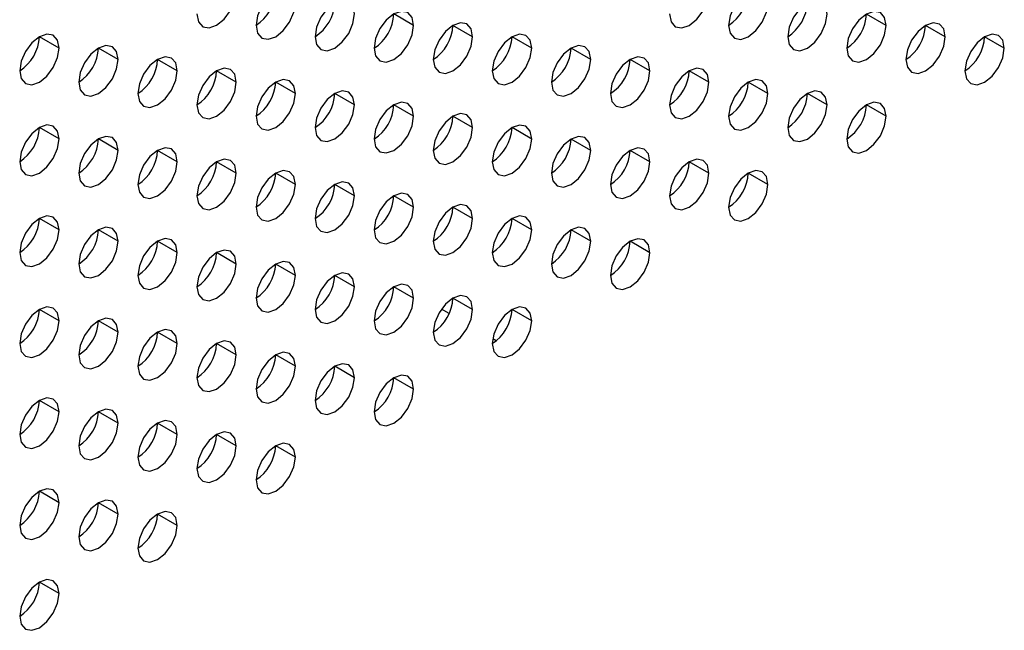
# Model space of a CAD drawing. Header units: millimetres. Extents: x 0 to 1118, y 0 to 864.
# Tile 210 of 256: x 960.37 to 963.91, y 638.5 to 640.7. Entities that reach past the tile are written whole.
import ezdxf

# ---------------------------------------------------------------- set-up
doc = ezdxf.new("R2010")
doc.units = ezdxf.units.MM

msp = doc.modelspace()

# ---------------------------------------------------------------- linework, layer by layer
at = {"color": 7, "linetype": 'Continuous', "lineweight": 25}
for p, q in [((961.7843, 640.6775), (961.7136, 640.7184)), ((963.4814, 640.6774), (963.4107, 640.7182)), ((961.9965, 640.6367), (961.9258, 640.6775)), ((963.6935, 640.6365), (963.6228, 640.6774)), ((960.5115, 640.596), (960.4408, 640.6368)), ((962.2086, 640.5958), (962.1379, 640.6367)), ((963.9057, 640.5957), (963.835, 640.6365)), ((960.7237, 640.5552), (960.653, 640.596)), ((962.4207, 640.555), (962.35, 640.5958)), ((960.9358, 640.5143), (960.8651, 640.5551)), ((962.6329, 640.5142), (962.5622, 640.555)), ((961.1479, 640.4735), (961.0772, 640.5143)), ((962.845, 640.4733), (962.7743, 640.5141)), ((961.3601, 640.4326), (961.2894, 640.4734)), ((963.0571, 640.4325), (962.9864, 640.4733)), ((961.5722, 640.3918), (961.5015, 640.4326)), ((963.2693, 640.3916), (963.1986, 640.4324)), ((961.7843, 640.3509), (961.7136, 640.3917)), ((963.4814, 640.3508), (963.4107, 640.3916)), ((961.9965, 640.3101), (961.9258, 640.3509)), ((960.5115, 640.2694), (960.4408, 640.3102)), ((962.2086, 640.2692), (962.1379, 640.31)), ((960.7237, 640.2285), (960.653, 640.2694)), ((962.4207, 640.2284), (962.35, 640.2692)), ((960.9358, 640.1877), (960.8651, 640.2285)), ((962.6329, 640.1875), (962.5622, 640.2284)), ((961.1479, 640.1468), (961.0772, 640.1877)), ((962.845, 640.1467), (962.7743, 640.1875)), ((961.3601, 640.106), (961.2894, 640.1468)), ((963.0571, 640.1058), (962.9864, 640.1467)), ((961.5722, 640.0652), (961.5015, 640.106)), ((961.7843, 640.0243), (961.7136, 640.0651)), ((961.9965, 639.9835), (961.9258, 640.0243)), ((960.5115, 639.9428), (960.4408, 639.9836)), ((962.2086, 639.9426), (962.1379, 639.9834)), ((960.7237, 639.9019), (960.653, 639.9427)), ((962.4207, 639.9018), (962.35, 639.9426)), ((960.9358, 639.8611), (960.8651, 639.9019)), ((962.6329, 639.8609), (962.5622, 639.9017)), ((961.1479, 639.8202), (961.0772, 639.8611)), ((961.3601, 639.7794), (961.2894, 639.8202)), ((961.5722, 639.7385), (961.5015, 639.7794)), ((961.7843, 639.6977), (961.7136, 639.7385)), ((961.9965, 639.6568), (961.9258, 639.6977)), ((960.5115, 639.6162), (960.4408, 639.657)), ((961.9123, 639.6419), (961.8842, 639.6581)), ((962.2086, 639.616), (962.1379, 639.6568)), ((960.7237, 639.5753), (960.653, 639.6161)), ((960.9358, 639.5345), (960.8651, 639.5753)), ((962.0815, 639.5443), (962.0686, 639.5517)), ((961.1479, 639.4936), (961.0772, 639.5344)), ((961.3601, 639.4528), (961.2894, 639.4936)), ((961.5722, 639.4119), (961.5015, 639.4527)), ((961.7843, 639.3711), (961.7136, 639.4119)), ((960.5115, 639.2895), (960.4408, 639.3304)), ((960.7237, 639.2487), (960.653, 639.2895)), ((960.9358, 639.2078), (960.8651, 639.2487)), ((961.1479, 639.167), (961.0772, 639.2078)), ((961.3601, 639.1262), (961.2894, 639.167)), ((960.5115, 638.9629), (960.4408, 639.0037)), ((960.7237, 638.9221), (960.653, 638.9629)), ((960.9358, 638.8812), (960.8651, 638.922)), ((960.5115, 638.6363), (960.4408, 638.6771))]:
    msp.add_line(p, q, dxfattribs=at)
at = {"color": 7, "linetype": 'Continuous', "lineweight": 25, "flags": 128}
for points in [[(961.0065, 640.7184), (961.0119, 640.6903), (961.0272, 640.6727), (961.0502, 640.6682), (961.0772, 640.6776), (961.1043, 640.6994), (961.1272, 640.7304), (961.1426, 640.7657), (961.1479, 640.8001)], [(961.3601, 640.7592), (961.3547, 640.7874), (961.3394, 640.805), (961.3164, 640.8095), (961.2894, 640.8001), (961.2623, 640.7782), (961.2394, 640.7473), (961.224, 640.7119), (961.2187, 640.6776)], [(962.7036, 640.7183), (962.709, 640.6901), (962.7243, 640.6725), (962.7472, 640.668), (962.7743, 640.6774), (962.8014, 640.6993), (962.8243, 640.7302), (962.8396, 640.7656), (962.845, 640.7999)], [(963.0571, 640.7591), (963.0518, 640.7872), (963.0364, 640.8049), (963.0135, 640.8093), (962.9864, 640.7999), (962.9594, 640.7781), (962.9364, 640.7471), (962.9211, 640.7118), (962.9157, 640.6774)], [(961.2187, 640.6776), (961.224, 640.6495), (961.2394, 640.6318), (961.2623, 640.6274), (961.2894, 640.6368), (961.3164, 640.6586), (961.3394, 640.6895), (961.3547, 640.7249), (961.3601, 640.7592)], [(961.5722, 640.7184), (961.5668, 640.7465), (961.5515, 640.7642), (961.5286, 640.7686), (961.5015, 640.7592), (961.4744, 640.7374), (961.4515, 640.7064), (961.4362, 640.6711), (961.4308, 640.6367)], [(962.9157, 640.6774), (962.9211, 640.6493), (962.9364, 640.6316), (962.9594, 640.6272), (962.9864, 640.6366), (963.0135, 640.6584), (963.0364, 640.6894), (963.0518, 640.7247), (963.0571, 640.7591)], [(963.2693, 640.7182), (963.2639, 640.7464), (963.2486, 640.764), (963.2256, 640.7685), (963.1986, 640.7591), (963.1715, 640.7372), (963.1486, 640.7063), (963.1332, 640.6709), (963.1278, 640.6366)], [(961.4308, 640.6367), (961.4362, 640.6086), (961.4515, 640.591), (961.4744, 640.5865), (961.5015, 640.5959), (961.5286, 640.6177), (961.5515, 640.6487), (961.5668, 640.684), (961.5722, 640.7184)], [(961.7843, 640.6775), (961.779, 640.7057), (961.7636, 640.7233), (961.7407, 640.7278), (961.7136, 640.7184), (961.6866, 640.6965), (961.6636, 640.6656), (961.6483, 640.6303), (961.6429, 640.5959)], [(963.1278, 640.6366), (963.1332, 640.6084), (963.1486, 640.5908), (963.1715, 640.5863), (963.1986, 640.5958), (963.2256, 640.6176), (963.2486, 640.6485), (963.2639, 640.6839), (963.2693, 640.7182)], [(963.4814, 640.6774), (963.476, 640.7055), (963.4607, 640.7232), (963.4377, 640.7276), (963.4107, 640.7182), (963.3836, 640.6964), (963.3607, 640.6654), (963.3454, 640.6301), (963.34, 640.5957)], [(961.6429, 640.5959), (961.6483, 640.5678), (961.6636, 640.5501), (961.6866, 640.5457), (961.7136, 640.5551), (961.7407, 640.5769), (961.7636, 640.6078), (961.779, 640.6432), (961.7843, 640.6775)], [(961.9965, 640.6367), (961.9911, 640.6648), (961.9758, 640.6825), (961.9528, 640.6869), (961.9258, 640.6775), (961.8987, 640.6557), (961.8758, 640.6247), (961.8604, 640.5894), (961.8551, 640.5551)], [(963.34, 640.5957), (963.3454, 640.5676), (963.3607, 640.55), (963.3836, 640.5455), (963.4107, 640.5549), (963.4377, 640.5767), (963.4607, 640.6077), (963.476, 640.643), (963.4814, 640.6774)], [(963.6935, 640.6365), (963.6881, 640.6647), (963.6728, 640.6823), (963.6499, 640.6868), (963.6228, 640.6774), (963.5958, 640.6555), (963.5728, 640.6246), (963.5575, 640.5892), (963.5521, 640.5549)], [(960.5115, 640.596), (960.5062, 640.6241), (960.4908, 640.6418), (960.4679, 640.6462), (960.4408, 640.6368), (960.4138, 640.615), (960.3908, 640.5841), (960.3755, 640.5487), (960.3701, 640.5144)], [(962.2086, 640.5958), (962.2032, 640.624), (962.1879, 640.6416), (962.165, 640.6461), (962.1379, 640.6367), (962.1108, 640.6148), (962.0879, 640.5839), (962.0726, 640.5486), (962.0672, 640.5142)], [(963.9057, 640.5957), (963.9003, 640.6238), (963.885, 640.6415), (963.862, 640.6459), (963.835, 640.6365), (963.8079, 640.6147), (963.785, 640.5837), (963.7696, 640.5484), (963.7642, 640.514)], [(960.7237, 640.5552), (960.7183, 640.5833), (960.703, 640.6009), (960.68, 640.6054), (960.653, 640.596), (960.6259, 640.5742), (960.603, 640.5432), (960.5876, 640.5079), (960.5823, 640.4735)], [(961.8551, 640.5551), (961.8604, 640.5269), (961.8758, 640.5093), (961.8987, 640.5048), (961.9258, 640.5142), (961.9528, 640.5361), (961.9758, 640.567), (961.9911, 640.6023), (961.9965, 640.6367)], [(962.4207, 640.555), (962.4154, 640.5831), (962.4, 640.6008), (962.3771, 640.6052), (962.35, 640.5958), (962.323, 640.574), (962.3, 640.5431), (962.2847, 640.5077), (962.2793, 640.4734)], [(963.5521, 640.5549), (963.5575, 640.5268), (963.5728, 640.5091), (963.5958, 640.5047), (963.6228, 640.5141), (963.6499, 640.5359), (963.6728, 640.5668), (963.6881, 640.6022), (963.6935, 640.6365)], [(960.3701, 640.5144), (960.3755, 640.4862), (960.3908, 640.4686), (960.4138, 640.4641), (960.4408, 640.4735), (960.4679, 640.4954), (960.4908, 640.5263), (960.5062, 640.5616), (960.5115, 640.596)], [(962.0672, 640.5142), (962.0726, 640.4861), (962.0879, 640.4684), (962.1108, 640.464), (962.1379, 640.4734), (962.165, 640.4952), (962.1879, 640.5261), (962.2032, 640.5615), (962.2086, 640.5958)], [(963.7642, 640.514), (963.7696, 640.4859), (963.785, 640.4683), (963.8079, 640.4638), (963.835, 640.4732), (963.862, 640.495), (963.885, 640.526), (963.9003, 640.5613), (963.9057, 640.5957)], [(960.5823, 640.4735), (960.5876, 640.4454), (960.603, 640.4277), (960.6259, 640.4233), (960.653, 640.4327), (960.68, 640.4545), (960.703, 640.4855), (960.7183, 640.5208), (960.7237, 640.5552)], [(960.9358, 640.5143), (960.9304, 640.5424), (960.9151, 640.5601), (960.8922, 640.5645), (960.8651, 640.5551), (960.838, 640.5333), (960.8151, 640.5024), (960.7998, 640.467), (960.7944, 640.4327)], [(962.2793, 640.4734), (962.2847, 640.4452), (962.3, 640.4276), (962.323, 640.4231), (962.35, 640.4325), (962.3771, 640.4544), (962.4, 640.4853), (962.4154, 640.5206), (962.4207, 640.555)], [(962.6329, 640.5142), (962.6275, 640.5423), (962.6122, 640.5599), (962.5892, 640.5644), (962.5622, 640.555), (962.5351, 640.5331), (962.5122, 640.5022), (962.4968, 640.4669), (962.4914, 640.4325)], [(960.7944, 640.4327), (960.7998, 640.4045), (960.8151, 640.3869), (960.838, 640.3824), (960.8651, 640.3918), (960.8922, 640.4137), (960.9151, 640.4446), (960.9304, 640.48), (960.9358, 640.5143)], [(961.1479, 640.4735), (961.1426, 640.5016), (961.1272, 640.5192), (961.1043, 640.5237), (961.0772, 640.5143), (961.0502, 640.4925), (961.0272, 640.4615), (961.0119, 640.4262), (961.0065, 640.3918)], [(962.4914, 640.4325), (962.4968, 640.4044), (962.5122, 640.3867), (962.5351, 640.3823), (962.5622, 640.3917), (962.5892, 640.4135), (962.6122, 640.4445), (962.6275, 640.4798), (962.6329, 640.5142)], [(962.845, 640.4733), (962.8396, 640.5014), (962.8243, 640.5191), (962.8014, 640.5235), (962.7743, 640.5141), (962.7472, 640.4923), (962.7243, 640.4614), (962.709, 640.426), (962.7036, 640.3917)], [(961.0065, 640.3918), (961.0119, 640.3637), (961.0272, 640.346), (961.0502, 640.3416), (961.0772, 640.351), (961.1043, 640.3728), (961.1272, 640.4038), (961.1426, 640.4391), (961.1479, 640.4735)], [(961.3601, 640.4326), (961.3547, 640.4608), (961.3394, 640.4784), (961.3164, 640.4829), (961.2894, 640.4734), (961.2623, 640.4516), (961.2394, 640.4207), (961.224, 640.3853), (961.2187, 640.351)], [(962.7036, 640.3917), (962.709, 640.3635), (962.7243, 640.3459), (962.7472, 640.3414), (962.7743, 640.3508), (962.8014, 640.3727), (962.8243, 640.4036), (962.8396, 640.4389), (962.845, 640.4733)], [(963.0571, 640.4325), (963.0518, 640.4606), (963.0364, 640.4782), (963.0135, 640.4827), (962.9864, 640.4733), (962.9594, 640.4515), (962.9364, 640.4205), (962.9211, 640.3852), (962.9157, 640.3508)], [(961.2187, 640.351), (961.224, 640.3228), (961.2394, 640.3052), (961.2623, 640.3007), (961.2894, 640.3101), (961.3164, 640.332), (961.3394, 640.3629), (961.3547, 640.3983), (961.3601, 640.4326)], [(961.5722, 640.3918), (961.5668, 640.4199), (961.5515, 640.4376), (961.5286, 640.442), (961.5015, 640.4326), (961.4744, 640.4108), (961.4515, 640.3798), (961.4362, 640.3445), (961.4308, 640.3101)], [(962.9157, 640.3508), (962.9211, 640.3227), (962.9364, 640.305), (962.9594, 640.3006), (962.9864, 640.31), (963.0135, 640.3318), (963.0364, 640.3628), (963.0518, 640.3981), (963.0571, 640.4325)], [(963.2693, 640.3916), (963.2639, 640.4197), (963.2486, 640.4374), (963.2256, 640.4418), (963.1986, 640.4324), (963.1715, 640.4106), (963.1486, 640.3797), (963.1332, 640.3443), (963.1278, 640.31)], [(961.4308, 640.3101), (961.4362, 640.282), (961.4515, 640.2643), (961.4744, 640.2599), (961.5015, 640.2693), (961.5286, 640.2911), (961.5515, 640.3221), (961.5668, 640.3574), (961.5722, 640.3918)], [(961.7843, 640.3509), (961.779, 640.3791), (961.7636, 640.3967), (961.7407, 640.4012), (961.7136, 640.3918), (961.6866, 640.3699), (961.6636, 640.339), (961.6483, 640.3036), (961.6429, 640.2693)], [(963.1278, 640.31), (963.1332, 640.2818), (963.1486, 640.2642), (963.1715, 640.2597), (963.1986, 640.2691), (963.2256, 640.291), (963.2486, 640.3219), (963.2639, 640.3573), (963.2693, 640.3916)], [(963.4814, 640.3508), (963.476, 640.3789), (963.4607, 640.3965), (963.4377, 640.401), (963.4107, 640.3916), (963.3836, 640.3698), (963.3607, 640.3388), (963.3454, 640.3035), (963.34, 640.2691)], [(961.9965, 640.3101), (961.9911, 640.3382), (961.9758, 640.3559), (961.9528, 640.3603), (961.9258, 640.3509), (961.8987, 640.3291), (961.8758, 640.2981), (961.8604, 640.2628), (961.8551, 640.2284)], [(961.6429, 640.2693), (961.6483, 640.2411), (961.6636, 640.2235), (961.6866, 640.219), (961.7136, 640.2284), (961.7407, 640.2503), (961.7636, 640.2812), (961.779, 640.3166), (961.7843, 640.3509)], [(963.34, 640.2691), (963.3454, 640.241), (963.3607, 640.2233), (963.3836, 640.2189), (963.4107, 640.2283), (963.4377, 640.2501), (963.4607, 640.2811), (963.476, 640.3164), (963.4814, 640.3508)], [(960.5115, 640.2694), (960.5062, 640.2975), (960.4908, 640.3152), (960.4679, 640.3196), (960.4408, 640.3102), (960.4138, 640.2884), (960.3908, 640.2574), (960.3755, 640.2221), (960.3701, 640.1877)], [(961.8551, 640.2284), (961.8604, 640.2003), (961.8758, 640.1827), (961.8987, 640.1782), (961.9258, 640.1876), (961.9528, 640.2094), (961.9758, 640.2404), (961.9911, 640.2757), (961.9965, 640.3101)], [(962.2086, 640.2692), (962.2032, 640.2974), (962.1879, 640.315), (962.165, 640.3195), (962.1379, 640.3101), (962.1108, 640.2882), (962.0879, 640.2573), (962.0726, 640.2219), (962.0672, 640.1876)], [(960.3701, 640.1877), (960.3755, 640.1596), (960.3908, 640.142), (960.4138, 640.1375), (960.4408, 640.1469), (960.4679, 640.1687), (960.4908, 640.1997), (960.5062, 640.235), (960.5115, 640.2694)], [(960.7237, 640.2285), (960.7183, 640.2567), (960.703, 640.2743), (960.68, 640.2788), (960.653, 640.2694), (960.6259, 640.2475), (960.603, 640.2166), (960.5876, 640.1813), (960.5823, 640.1469)], [(962.0672, 640.1876), (962.0726, 640.1594), (962.0879, 640.1418), (962.1108, 640.1373), (962.1379, 640.1468), (962.165, 640.1686), (962.1879, 640.1995), (962.2032, 640.2349), (962.2086, 640.2692)], [(962.4207, 640.2284), (962.4154, 640.2565), (962.4, 640.2742), (962.3771, 640.2786), (962.35, 640.2692), (962.323, 640.2474), (962.3, 640.2164), (962.2847, 640.1811), (962.2793, 640.1467)], [(960.5823, 640.1469), (960.5876, 640.1188), (960.603, 640.1011), (960.6259, 640.0967), (960.653, 640.1061), (960.68, 640.1279), (960.703, 640.1588), (960.7183, 640.1942), (960.7237, 640.2285)], [(960.9358, 640.1877), (960.9304, 640.2158), (960.9151, 640.2335), (960.8922, 640.2379), (960.8651, 640.2285), (960.838, 640.2067), (960.8151, 640.1757), (960.7998, 640.1404), (960.7944, 640.1061)], [(962.2793, 640.1467), (962.2847, 640.1186), (962.3, 640.101), (962.323, 640.0965), (962.35, 640.1059), (962.3771, 640.1277), (962.4, 640.1587), (962.4154, 640.194), (962.4207, 640.2284)], [(962.6329, 640.1875), (962.6275, 640.2157), (962.6122, 640.2333), (962.5892, 640.2378), (962.5622, 640.2284), (962.5351, 640.2065), (962.5122, 640.1756), (962.4968, 640.1402), (962.4914, 640.1059)], [(960.7944, 640.1061), (960.7998, 640.0779), (960.8151, 640.0603), (960.838, 640.0558), (960.8651, 640.0652), (960.8922, 640.0871), (960.9151, 640.118), (960.9304, 640.1533), (960.9358, 640.1877)], [(961.1479, 640.1468), (961.1426, 640.175), (961.1272, 640.1926), (961.1043, 640.1971), (961.0772, 640.1877), (961.0502, 640.1658), (961.0272, 640.1349), (961.0119, 640.0996), (961.0065, 640.0652)], [(962.4914, 640.1059), (962.4968, 640.0778), (962.5122, 640.0601), (962.5351, 640.0557), (962.5622, 640.0651), (962.5892, 640.0869), (962.6122, 640.1178), (962.6275, 640.1532), (962.6329, 640.1875)], [(962.845, 640.1467), (962.8396, 640.1748), (962.8243, 640.1925), (962.8014, 640.1969), (962.7743, 640.1875), (962.7472, 640.1657), (962.7243, 640.1347), (962.709, 640.0994), (962.7036, 640.065)], [(961.0065, 640.0652), (961.0119, 640.0371), (961.0272, 640.0194), (961.0502, 640.015), (961.0772, 640.0244), (961.1043, 640.0462), (961.1272, 640.0772), (961.1426, 640.1125), (961.1479, 640.1468)], [(961.3601, 640.106), (961.3547, 640.1341), (961.3394, 640.1518), (961.3164, 640.1562), (961.2894, 640.1468), (961.2623, 640.125), (961.2394, 640.0941), (961.224, 640.0587), (961.2187, 640.0244)], [(962.7036, 640.065), (962.709, 640.0369), (962.7243, 640.0193), (962.7472, 640.0148), (962.7743, 640.0242), (962.8014, 640.046), (962.8243, 640.077), (962.8396, 640.1123), (962.845, 640.1467)], [(963.0571, 640.1058), (963.0518, 640.134), (963.0364, 640.1516), (963.0135, 640.1561), (962.9864, 640.1467), (962.9594, 640.1248), (962.9364, 640.0939), (962.9211, 640.0586), (962.9157, 640.0242)], [(961.5722, 640.0652), (961.5668, 640.0933), (961.5515, 640.1109), (961.5286, 640.1154), (961.5015, 640.106), (961.4744, 640.0841), (961.4515, 640.0532), (961.4362, 640.0179), (961.4308, 639.9835)], [(961.2187, 640.0244), (961.224, 639.9962), (961.2394, 639.9786), (961.2623, 639.9741), (961.2894, 639.9835), (961.3164, 640.0054), (961.3394, 640.0363), (961.3547, 640.0716), (961.3601, 640.106)], [(961.7843, 640.0243), (961.779, 640.0524), (961.7636, 640.0701), (961.7407, 640.0745), (961.7136, 640.0651), (961.6866, 640.0433), (961.6636, 640.0124), (961.6483, 639.977), (961.6429, 639.9427)], [(962.9157, 640.0242), (962.9211, 639.9961), (962.9364, 639.9784), (962.9594, 639.974), (962.9864, 639.9834), (963.0135, 640.0052), (963.0364, 640.0361), (963.0518, 640.0715), (963.0571, 640.1058)], [(961.4308, 639.9835), (961.4362, 639.9554), (961.4515, 639.9377), (961.4744, 639.9333), (961.5015, 639.9427), (961.5286, 639.9645), (961.5515, 639.9955), (961.5668, 640.0308), (961.5722, 640.0652)], [(961.6429, 639.9427), (961.6483, 639.9145), (961.6636, 639.8969), (961.6866, 639.8924), (961.7136, 639.9018), (961.7407, 639.9237), (961.7636, 639.9546), (961.779, 639.99), (961.7843, 640.0243)], [(961.9965, 639.9835), (961.9911, 640.0116), (961.9758, 640.0292), (961.9528, 640.0337), (961.9258, 640.0243), (961.8987, 640.0025), (961.8758, 639.9715), (961.8604, 639.9362), (961.8551, 639.9018)], [(960.5115, 639.9428), (960.5062, 639.9709), (960.4908, 639.9886), (960.4679, 639.993), (960.4408, 639.9836), (960.4138, 639.9618), (960.3908, 639.9308), (960.3755, 639.8955), (960.3701, 639.8611)], [(961.8551, 639.9018), (961.8604, 639.8737), (961.8758, 639.856), (961.8987, 639.8516), (961.9258, 639.861), (961.9528, 639.8828), (961.9758, 639.9138), (961.9911, 639.9491), (961.9965, 639.9835)], [(962.2086, 639.9426), (962.2032, 639.9708), (962.1879, 639.9884), (962.165, 639.9929), (962.1379, 639.9834), (962.1108, 639.9616), (962.0879, 639.9307), (962.0726, 639.8953), (962.0672, 639.861)], [(960.3701, 639.8611), (960.3755, 639.833), (960.3908, 639.8153), (960.4138, 639.8109), (960.4408, 639.8203), (960.4679, 639.8421), (960.4908, 639.8731), (960.5062, 639.9084), (960.5115, 639.9428)], [(960.7237, 639.9019), (960.7183, 639.9301), (960.703, 639.9477), (960.68, 639.9522), (960.653, 639.9428), (960.6259, 639.9209), (960.603, 639.89), (960.5876, 639.8546), (960.5823, 639.8203)], [(962.0672, 639.861), (962.0726, 639.8328), (962.0879, 639.8152), (962.1108, 639.8107), (962.1379, 639.8201), (962.165, 639.842), (962.1879, 639.8729), (962.2032, 639.9083), (962.2086, 639.9426)], [(962.4207, 639.9018), (962.4154, 639.9299), (962.4, 639.9475), (962.3771, 639.952), (962.35, 639.9426), (962.323, 639.9208), (962.3, 639.8898), (962.2847, 639.8545), (962.2793, 639.8201)], [(960.5823, 639.8203), (960.5876, 639.7921), (960.603, 639.7745), (960.6259, 639.77), (960.653, 639.7794), (960.68, 639.8013), (960.703, 639.8322), (960.7183, 639.8676), (960.7237, 639.9019)], [(960.9358, 639.8611), (960.9304, 639.8892), (960.9151, 639.9069), (960.8922, 639.9113), (960.8651, 639.9019), (960.838, 639.8801), (960.8151, 639.8491), (960.7998, 639.8138), (960.7944, 639.7794)], [(962.2793, 639.8201), (962.2847, 639.792), (962.3, 639.7743), (962.323, 639.7699), (962.35, 639.7793), (962.3771, 639.8011), (962.4, 639.8321), (962.4154, 639.8674), (962.4207, 639.9018)], [(962.6329, 639.8609), (962.6275, 639.8891), (962.6122, 639.9067), (962.5892, 639.9112), (962.5622, 639.9018), (962.5351, 639.8799), (962.5122, 639.849), (962.4968, 639.8136), (962.4914, 639.7793)], [(960.7944, 639.7794), (960.7998, 639.7513), (960.8151, 639.7337), (960.838, 639.7292), (960.8651, 639.7386), (960.8922, 639.7604), (960.9151, 639.7914), (960.9304, 639.8267), (960.9358, 639.8611)], [(961.1479, 639.8202), (961.1426, 639.8484), (961.1272, 639.866), (961.1043, 639.8705), (961.0772, 639.8611), (961.0502, 639.8392), (961.0272, 639.8083), (961.0119, 639.7729), (961.0065, 639.7386)], [(961.3601, 639.7794), (961.3547, 639.8075), (961.3394, 639.8252), (961.3164, 639.8296), (961.2894, 639.8202), (961.2623, 639.7984), (961.2394, 639.7674), (961.224, 639.7321), (961.2187, 639.6977)], [(962.4914, 639.7793), (962.4968, 639.7511), (962.5122, 639.7335), (962.5351, 639.729), (962.5622, 639.7384), (962.5892, 639.7603), (962.6122, 639.7912), (962.6275, 639.8266), (962.6329, 639.8609)], [(961.0065, 639.7386), (961.0119, 639.7104), (961.0272, 639.6928), (961.0502, 639.6883), (961.0772, 639.6978), (961.1043, 639.7196), (961.1272, 639.7505), (961.1426, 639.7859), (961.1479, 639.8202)], [(961.2187, 639.6977), (961.224, 639.6696), (961.2394, 639.652), (961.2623, 639.6475), (961.2894, 639.6569), (961.3164, 639.6787), (961.3394, 639.7097), (961.3547, 639.745), (961.3601, 639.7794)], [(961.5722, 639.7385), (961.5668, 639.7667), (961.5515, 639.7843), (961.5286, 639.7888), (961.5015, 639.7794), (961.4744, 639.7575), (961.4515, 639.7266), (961.4362, 639.6912), (961.4308, 639.6569)], [(961.4308, 639.6569), (961.4362, 639.6288), (961.4515, 639.6111), (961.4744, 639.6067), (961.5015, 639.6161), (961.5286, 639.6379), (961.5515, 639.6688), (961.5668, 639.7042), (961.5722, 639.7385)], [(961.7843, 639.6977), (961.779, 639.7258), (961.7636, 639.7435), (961.7407, 639.7479), (961.7136, 639.7385), (961.6866, 639.7167), (961.6636, 639.6857), (961.6483, 639.6504), (961.6429, 639.616)], [(961.6429, 639.616), (961.6483, 639.5879), (961.6636, 639.5703), (961.6866, 639.5658), (961.7136, 639.5752), (961.7407, 639.5971), (961.7636, 639.628), (961.779, 639.6633), (961.7843, 639.6977)], [(961.9965, 639.6568), (961.9911, 639.685), (961.9758, 639.7026), (961.9528, 639.7071), (961.9258, 639.6977), (961.8987, 639.6758), (961.8758, 639.6449), (961.8604, 639.6096), (961.8551, 639.5752)], [(960.5115, 639.6162), (960.5062, 639.6443), (960.4908, 639.6619), (960.4679, 639.6664), (960.4408, 639.657), (960.4138, 639.6352), (960.3908, 639.6042), (960.3755, 639.5689), (960.3701, 639.5345)], [(961.8551, 639.5752), (961.8604, 639.5471), (961.8758, 639.5294), (961.8987, 639.525), (961.9258, 639.5344), (961.9528, 639.5562), (961.9758, 639.5871), (961.9911, 639.6225), (961.9965, 639.6568)], [(962.2086, 639.616), (962.2032, 639.6441), (962.1879, 639.6618), (962.165, 639.6662), (962.1379, 639.6568), (962.1108, 639.635), (962.0879, 639.604), (962.0726, 639.5687), (962.0672, 639.5344)], [(960.3701, 639.5345), (960.3755, 639.5064), (960.3908, 639.4887), (960.4138, 639.4843), (960.4408, 639.4937), (960.4679, 639.5155), (960.4908, 639.5465), (960.5062, 639.5818), (960.5115, 639.6162)], [(960.7237, 639.5753), (960.7183, 639.6034), (960.703, 639.6211), (960.68, 639.6255), (960.653, 639.6161), (960.6259, 639.5943), (960.603, 639.5634), (960.5876, 639.528), (960.5823, 639.4937)], [(962.0672, 639.5344), (962.0726, 639.5062), (962.0879, 639.4886), (962.1108, 639.4841), (962.1379, 639.4935), (962.165, 639.5154), (962.1879, 639.5463), (962.2032, 639.5816), (962.2086, 639.616)], [(960.9358, 639.5345), (960.9304, 639.5626), (960.9151, 639.5802), (960.8922, 639.5847), (960.8651, 639.5753), (960.838, 639.5535), (960.8151, 639.5225), (960.7998, 639.4872), (960.7944, 639.4528)], [(960.5823, 639.4937), (960.5876, 639.4655), (960.603, 639.4479), (960.6259, 639.4434), (960.653, 639.4528), (960.68, 639.4747), (960.703, 639.5056), (960.7183, 639.541), (960.7237, 639.5753)], [(961.1479, 639.4936), (961.1426, 639.5218), (961.1272, 639.5394), (961.1043, 639.5439), (961.0772, 639.5344), (961.0502, 639.5126), (961.0272, 639.4817), (961.0119, 639.4463), (961.0065, 639.412)], [(960.7944, 639.4528), (960.7998, 639.4247), (960.8151, 639.407), (960.838, 639.4026), (960.8651, 639.412), (960.8922, 639.4338), (960.9151, 639.4648), (960.9304, 639.5001), (960.9358, 639.5345)], [(961.0065, 639.412), (961.0119, 639.3838), (961.0272, 639.3662), (961.0502, 639.3617), (961.0772, 639.3711), (961.1043, 639.393), (961.1272, 639.4239), (961.1426, 639.4593), (961.1479, 639.4936)], [(961.3601, 639.4528), (961.3547, 639.4809), (961.3394, 639.4985), (961.3164, 639.503), (961.2894, 639.4936), (961.2623, 639.4718), (961.2394, 639.4408), (961.224, 639.4055), (961.2187, 639.3711)], [(961.2187, 639.3711), (961.224, 639.343), (961.2394, 639.3253), (961.2623, 639.3209), (961.2894, 639.3303), (961.3164, 639.3521), (961.3394, 639.3831), (961.3547, 639.4184), (961.3601, 639.4528)], [(961.5722, 639.4119), (961.5668, 639.4401), (961.5515, 639.4577), (961.5286, 639.4622), (961.5015, 639.4528), (961.4744, 639.4309), (961.4515, 639.4), (961.4362, 639.3646), (961.4308, 639.3303)], [(961.4308, 639.3303), (961.4362, 639.3021), (961.4515, 639.2845), (961.4744, 639.28), (961.5015, 639.2894), (961.5286, 639.3113), (961.5515, 639.3422), (961.5668, 639.3776), (961.5722, 639.4119)], [(961.7843, 639.3711), (961.779, 639.3992), (961.7636, 639.4169), (961.7407, 639.4213), (961.7136, 639.4119), (961.6866, 639.3901), (961.6636, 639.3591), (961.6483, 639.3238), (961.6429, 639.2894)], [(961.6429, 639.2894), (961.6483, 639.2613), (961.6636, 639.2436), (961.6866, 639.2392), (961.7136, 639.2486), (961.7407, 639.2704), (961.7636, 639.3014), (961.779, 639.3367), (961.7843, 639.3711)], [(960.5115, 639.2895), (960.5062, 639.3177), (960.4908, 639.3353), (960.4679, 639.3398), (960.4408, 639.3304), (960.4138, 639.3085), (960.3908, 639.2776), (960.3755, 639.2423), (960.3701, 639.2079)], [(960.7237, 639.2487), (960.7183, 639.2768), (960.703, 639.2945), (960.68, 639.2989), (960.653, 639.2895), (960.6259, 639.2677), (960.603, 639.2367), (960.5876, 639.2014), (960.5823, 639.1671)], [(960.3701, 639.2079), (960.3755, 639.1798), (960.3908, 639.1621), (960.4138, 639.1577), (960.4408, 639.1671), (960.4679, 639.1889), (960.4908, 639.2198), (960.5062, 639.2552), (960.5115, 639.2895)], [(960.5823, 639.1671), (960.5876, 639.1389), (960.603, 639.1213), (960.6259, 639.1168), (960.653, 639.1262), (960.68, 639.1481), (960.703, 639.179), (960.7183, 639.2143), (960.7237, 639.2487)], [(960.9358, 639.2078), (960.9304, 639.236), (960.9151, 639.2536), (960.8922, 639.2581), (960.8651, 639.2487), (960.838, 639.2268), (960.8151, 639.1959), (960.7998, 639.1606), (960.7944, 639.1262)], [(960.7944, 639.1262), (960.7998, 639.0981), (960.8151, 639.0804), (960.838, 639.076), (960.8651, 639.0854), (960.8922, 639.1072), (960.9151, 639.1381), (960.9304, 639.1735), (960.9358, 639.2078)], [(961.1479, 639.167), (961.1426, 639.1951), (961.1272, 639.2128), (961.1043, 639.2172), (961.0772, 639.2078), (961.0502, 639.186), (961.0272, 639.1551), (961.0119, 639.1197), (961.0065, 639.0854)], [(961.0065, 639.0854), (961.0119, 639.0572), (961.0272, 639.0396), (961.0502, 639.0351), (961.0772, 639.0445), (961.1043, 639.0664), (961.1272, 639.0973), (961.1426, 639.1326), (961.1479, 639.167)], [(961.3601, 639.1262), (961.3547, 639.1543), (961.3394, 639.1719), (961.3164, 639.1764), (961.2894, 639.167), (961.2623, 639.1451), (961.2394, 639.1142), (961.224, 639.0789), (961.2187, 639.0445)], [(961.2187, 639.0445), (961.224, 639.0164), (961.2394, 638.9987), (961.2623, 638.9943), (961.2894, 639.0037), (961.3164, 639.0255), (961.3394, 639.0565), (961.3547, 639.0918), (961.3601, 639.1262)], [(960.5115, 638.9629), (960.5062, 638.9911), (960.4908, 639.0087), (960.4679, 639.0132), (960.4408, 639.0038), (960.4138, 638.9819), (960.3908, 638.951), (960.3755, 638.9156), (960.3701, 638.8813)], [(960.3701, 638.8813), (960.3755, 638.8531), (960.3908, 638.8355), (960.4138, 638.831), (960.4408, 638.8404), (960.4679, 638.8623), (960.4908, 638.8932), (960.5062, 638.9286), (960.5115, 638.9629)], [(960.7237, 638.9221), (960.7183, 638.9502), (960.703, 638.9679), (960.68, 638.9723), (960.653, 638.9629), (960.6259, 638.9411), (960.603, 638.9101), (960.5876, 638.8748), (960.5823, 638.8404)], [(960.5823, 638.8404), (960.5876, 638.8123), (960.603, 638.7947), (960.6259, 638.7902), (960.653, 638.7996), (960.68, 638.8214), (960.703, 638.8524), (960.7183, 638.8877), (960.7237, 638.9221)], [(960.9358, 638.8812), (960.9304, 638.9094), (960.9151, 638.927), (960.8922, 638.9315), (960.8651, 638.9221), (960.838, 638.9002), (960.8151, 638.8693), (960.7998, 638.8339), (960.7944, 638.7996)], [(960.7944, 638.7996), (960.7998, 638.7714), (960.8151, 638.7538), (960.838, 638.7493), (960.8651, 638.7588), (960.8922, 638.7806), (960.9151, 638.8115), (960.9304, 638.8469), (960.9358, 638.8812)], [(960.5115, 638.6363), (960.5062, 638.6644), (960.4908, 638.6821), (960.4679, 638.6865), (960.4408, 638.6771), (960.4138, 638.6553), (960.3908, 638.6244), (960.3755, 638.589), (960.3701, 638.5547)], [(960.3701, 638.5547), (960.3755, 638.5265), (960.3908, 638.5089), (960.4138, 638.5044), (960.4408, 638.5138), (960.4679, 638.5357), (960.4908, 638.5666), (960.5062, 638.602), (960.5115, 638.6363)]]:
    msp.add_lwpolyline(points, dxfattribs=at)
at = {"color": 7, "linetype": 'Continuous', "lineweight": 25}
for centre in [(961.1358, 640.807), (962.8329, 640.8069), (961.348, 640.7662), (963.045, 640.766), (961.5601, 640.7253), (963.2572, 640.7252), (961.7722, 640.6845), (963.4693, 640.6843), (960.2873, 640.6438), (961.9844, 640.6437), (963.6814, 640.6435), (960.4994, 640.603), (962.1965, 640.6028), (960.7116, 640.5621), (962.4086, 640.562), (960.9237, 640.5213), (962.6208, 640.5211), (961.1358, 640.4804), (962.8329, 640.4803), (961.348, 640.4396), (963.045, 640.4394), (961.5601, 640.3987), (963.2572, 640.3986), (961.7722, 640.3579), (960.2873, 640.3172), (961.9844, 640.317), (960.4994, 640.2763), (962.1965, 640.2762), (960.7116, 640.2355), (962.4086, 640.2353), (960.9237, 640.1947), (962.6208, 640.1945), (961.1358, 640.1538), (962.8329, 640.1536), (961.348, 640.113), (961.5601, 640.0721), (961.7722, 640.0313), (960.2873, 639.9906), (961.9844, 639.9904), (960.4994, 639.9497), (962.1965, 639.9496), (960.7116, 639.9089), (962.4086, 639.9087), (960.9237, 639.868), (961.1358, 639.8272), (961.348, 639.7863), (961.5601, 639.7455), (961.7722, 639.7046), (960.2873, 639.664), (961.9844, 639.6638), (960.4994, 639.6231), (960.7116, 639.5823), (960.9237, 639.5414), (961.1358, 639.5006), (961.348, 639.4597), (961.5601, 639.4189), (960.2873, 639.3373), (960.4994, 639.2965), (960.7116, 639.2557), (960.9237, 639.2148), (961.1358, 639.174), (960.2873, 639.0107), (960.4994, 638.9699), (960.7116, 638.929), (960.2873, 638.6841)]:
    msp.add_arc(centre, 0.1537, 302.6055, 357.3945, dxfattribs=at)

doc.saveas('drawing.dxf')
